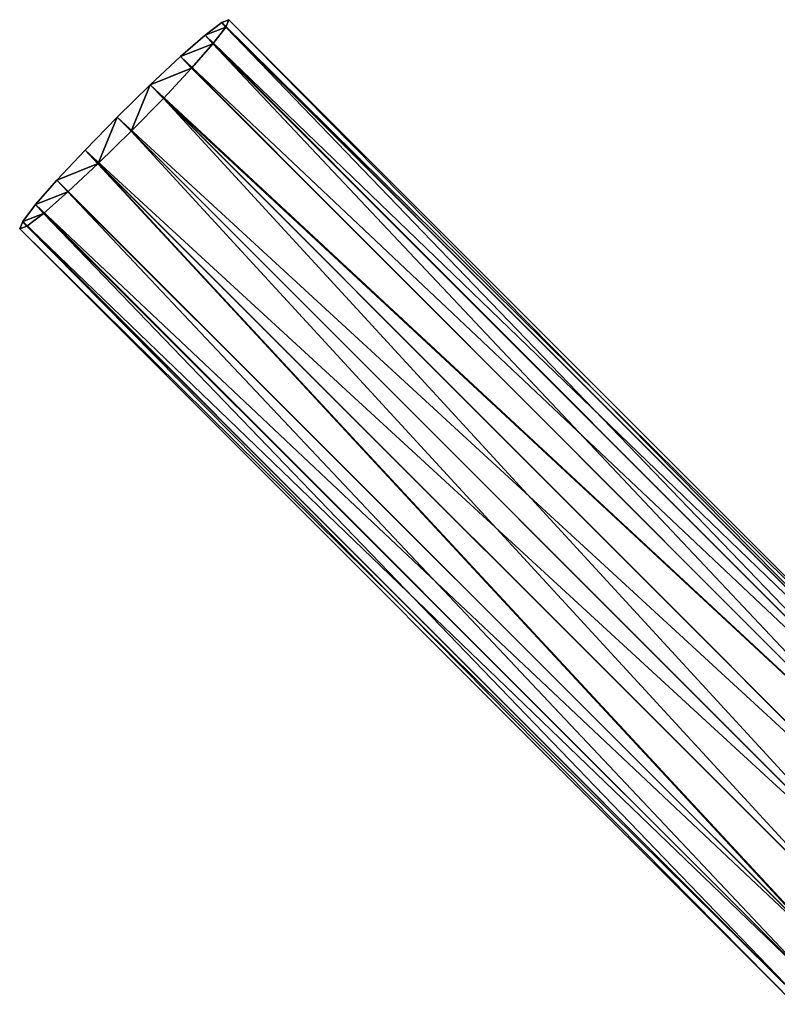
# Model space of a CAD drawing. Header units: metres. Extents: x -31 to 127, y -24 to 31.
# Tile 14 of 150: x -31.44 to -22.48, y 19.79 to 31.44. Entities that reach past the tile are written whole.
import ezdxf

# ---------------------------------------------------------------- set-up
doc = ezdxf.new("R2010")
doc.units = ezdxf.units.M
doc.layers.add('solid_12_381_041_XXX', color=7, linetype='CONTINUOUS')

msp = doc.modelspace()

# ---------------------------------------------------------------- linework, layer by layer
at = {"layer": 'solid_12_381_041_XXX'}
for points in [[(-29.246248, 31.257036, 48.212967), (-29.050119, 31.406744, 47.726772), (-29.001961, 31.352146, 46.650539)], [(-19.880444, 22.234188, 48.61071), (-29.050119, 31.406744, 47.726772), (-29.246248, 31.257036, 48.212967)], [(-29.246248, 31.257036, 48.212967), (-29.001961, 31.352146, 46.650539), (-29.153948, 31.15402, 46.167305)], [(-19.981457, 21.983671, 47.044868), (-29.153948, 31.15402, 46.167305), (-29.001961, 31.352146, 46.650539)], [(-29.050119, 31.406744, 47.726772), (-28.965771, 31.439686, 47.188366), (-29.001961, 31.352146, 46.650539)], [(-19.794121, 22.268995, 48.071159), (-28.965771, 31.439686, 47.188366), (-29.050119, 31.406744, 47.726772)], [(-19.880444, 22.234188, 48.61071), (-19.794121, 22.268995, 48.071159), (-29.050119, 31.406744, 47.726772)], [(-19.828928, 22.182673, 47.531605), (-29.001961, 31.352146, 46.650539), (-28.965771, 31.439686, 47.188366)], [(-19.828928, 22.182673, 47.531605), (-19.981457, 21.983671, 47.044868), (-29.001961, 31.352146, 46.650539)], [(-19.794121, 22.268995, 48.071159), (-19.828928, 22.182673, 47.531605), (-28.965771, 31.439686, 47.188366)], [(-29.536137, 31.004154, 48.600567), (-29.246248, 31.257036, 48.212967), (-29.153948, 31.15402, 46.167305)], [(-20.079445, 22.081659, 49.097446), (-29.246248, 31.257036, 48.212967), (-29.536137, 31.004154, 48.600567)], [(-20.079445, 22.081659, 49.097446), (-19.880444, 22.234188, 48.61071), (-29.246248, 31.257036, 48.212967)], [(-29.536137, 31.004154, 48.600567), (-29.153948, 31.15402, 46.167305), (-29.406387, 30.865126, 45.78548)], [(-20.236776, 21.691471, 46.658592), (-29.406387, 30.865126, 45.78548), (-29.153948, 31.15402, 46.167305)], [(-19.981457, 21.983671, 47.044868), (-20.236776, 21.691471, 46.658592), (-29.153948, 31.15402, 46.167305)], [(-29.895483, 30.669004, 48.853989), (-29.536137, 31.004154, 48.600567), (-29.406387, 30.865126, 45.78548)], [(-20.371645, 21.82634, 49.483723), (-29.536137, 31.004154, 48.600567), (-29.895483, 30.669004, 48.853989)], [(-20.371645, 21.82634, 49.483723), (-20.079445, 22.081659, 49.097446), (-29.536137, 31.004154, 48.600567)], [(-29.895483, 30.669004, 48.853989), (-29.406387, 30.865126, 45.78548), (-29.738836, 30.508879, 45.536228)], [(-20.236776, 21.691471, 46.658592), (-29.738836, 30.508879, 45.536228), (-29.406387, 30.865126, 45.78548)], [(-29.895483, 30.669004, 48.853989), (-30.119715, 30.119715, 45.449455), (-30.286421, 30.286421, 48.941505)], [(-20.728443, 21.493221, 49.731728), (-29.895483, 30.669004, 48.853989), (-30.286421, 30.286421, 48.941505)], [(-29.895483, 30.669004, 48.853989), (-29.738836, 30.508879, 45.536228), (-30.119715, 30.119715, 45.449455)], [(-20.728443, 21.493221, 49.731728), (-20.371645, 21.82634, 49.483723), (-29.895483, 30.669004, 48.853989)], [(-29.738836, 30.508879, 45.536228), (-20.948204, 20.948204, 46.32513), (-30.119715, 30.119715, 45.449455)], [(-20.569895, 21.334673, 46.410587), (-20.948204, 20.948204, 46.32513), (-29.738836, 30.508879, 45.536228)], [(-20.236776, 21.691471, 46.658592), (-20.569895, 21.334673, 46.410587), (-29.738836, 30.508879, 45.536228)], [(-30.667301, 29.897257, 48.854733), (-21.114912, 21.114912, 49.817184), (-30.286421, 30.286421, 48.941505)], [(-30.667301, 29.897257, 48.854733), (-30.286421, 30.286421, 48.941505), (-30.510654, 29.737131, 45.536972)], [(-30.510654, 29.737131, 45.536972), (-30.286421, 30.286421, 48.941505), (-30.119715, 30.119715, 45.449455)], [(-20.728443, 21.493221, 49.731728), (-30.286421, 30.286421, 48.941505), (-21.114912, 21.114912, 49.817184)], [(-30.510654, 29.737131, 45.536972), (-30.119715, 30.119715, 45.449455), (-21.334673, 20.569895, 46.410587)], [(-30.119715, 30.119715, 45.449455), (-20.948204, 20.948204, 46.32513), (-21.334673, 20.569895, 46.410587)], [(-30.667301, 29.897257, 48.854733), (-30.999748, 29.541012, 48.60548), (-21.82634, 20.371645, 49.483723)], [(-30.667301, 29.897257, 48.854733), (-30.510654, 29.737131, 45.536972), (-30.999748, 29.541012, 48.60548)], [(-30.667301, 29.897257, 48.854733), (-21.82634, 20.371645, 49.483723), (-21.493221, 20.728443, 49.731728)], [(-30.667301, 29.897257, 48.854733), (-21.493221, 20.728443, 49.731728), (-21.114912, 21.114912, 49.817184)], [(-30.999748, 29.541012, 48.60548), (-30.510654, 29.737131, 45.536972), (-30.869999, 29.401981, 45.790394)], [(-30.869999, 29.401981, 45.790394), (-30.510654, 29.737131, 45.536972), (-21.691471, 20.236776, 46.658592)], [(-30.510654, 29.737131, 45.536972), (-21.334673, 20.569895, 46.410587), (-21.691471, 20.236776, 46.658592)], [(-30.999748, 29.541012, 48.60548), (-31.252188, 29.252115, 48.223656), (-21.82634, 20.371645, 49.483723)], [(-30.999748, 29.541012, 48.60548), (-30.869999, 29.401981, 45.790394), (-31.252188, 29.252115, 48.223656)], [(-31.252188, 29.252115, 48.223656), (-30.869999, 29.401981, 45.790394), (-31.159887, 29.149101, 46.177994)], [(-31.159887, 29.149101, 46.177994), (-30.869999, 29.401981, 45.790394), (-21.983671, 19.981457, 47.044868)], [(-30.869999, 29.401981, 45.790394), (-21.691471, 20.236776, 46.658592), (-21.983671, 19.981457, 47.044868)], [(-31.252188, 29.252115, 48.223656), (-31.404175, 29.053991, 47.740421), (-22.081659, 20.079445, 49.097446)], [(-31.252188, 29.252115, 48.223656), (-31.159887, 29.149101, 46.177994), (-31.404175, 29.053991, 47.740421)], [(-31.252188, 29.252115, 48.223656), (-22.081659, 20.079445, 49.097446), (-21.82634, 20.371645, 49.483723)], [(-31.404175, 29.053991, 47.740421), (-31.159887, 29.149101, 46.177994), (-31.356016, 28.999393, 46.664188)], [(-31.356016, 28.999393, 46.664188), (-31.159887, 29.149101, 46.177994), (-22.182673, 19.828928, 47.531605)], [(-31.159887, 29.149101, 46.177994), (-21.983671, 19.981457, 47.044868), (-22.182673, 19.828928, 47.531605)], [(-31.404175, 29.053991, 47.740421), (-31.440367, 28.96645, 47.202595), (-22.234188, 19.880444, 48.61071)], [(-31.404175, 29.053991, 47.740421), (-31.356016, 28.999393, 46.664188), (-31.440367, 28.96645, 47.202595)], [(-31.440367, 28.96645, 47.202595), (-31.356016, 28.999393, 46.664188), (-22.268995, 19.794121, 48.071159)], [(-31.404175, 29.053991, 47.740421), (-22.234188, 19.880444, 48.61071), (-22.081659, 20.079445, 49.097446)], [(-31.356016, 28.999393, 46.664188), (-22.182673, 19.828928, 47.531605), (-22.268995, 19.794121, 48.071159)], [(-31.440367, 28.96645, 47.202595), (-22.268995, 19.794121, 48.071159), (-22.234188, 19.880444, 48.61071)]]:
    msp.add_3dface(points, dxfattribs=at)

doc.saveas('drawing.dxf')
